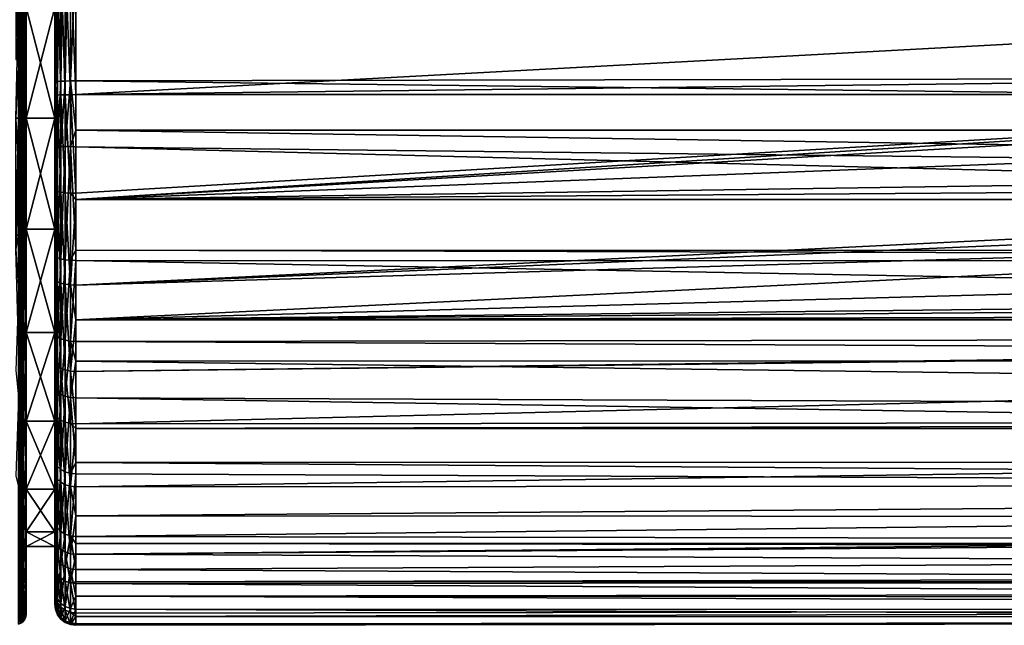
# Model space of a CAD drawing. Extents: x -0.145 to 0.145, y -0.101 to 0.
# Tile 14 of 66: x -0.099 to -0.052, y -0.1 to -0.072. Entities that reach past the tile are written whole.
import ezdxf

# ---------------------------------------------------------------- set-up
doc = ezdxf.new("R2010")
doc.units = 0
doc.layers.add('mesh', color=7, linetype='CONTINUOUS')

msp = doc.modelspace()

# ---------------------------------------------------------------- meshes
at = {"layer": 'mesh'}
mesh = msp.add_polyface(dxfattribs=at)
corners = [(-0.096, -0.045017, 0.018602), (-0.075112, -0.044224, 0.017667), (-0.0724, -0.044164, 0.017575), (-0.075713, -0.04422, 0.017661), (-0.078459, -0.044118, 0.017504), (-0.081191, -0.043897, 0.017134), (-0.087194, -0.043189, 0.015437), (-0.08444, -0.043529, 0.016387), (-0.096, -0.043882, 0.017002), (-0.096, -0.043711, -0.016781), (-0.084981, -0.043462, -0.0162), (-0.096, -0.043459, -0.016201), (-0.084349, -0.04354, -0.016413), (-0.096, -0.044453, -0.017916), (-0.081593, -0.043857, -0.017061), (-0.081264, -0.04389, -0.017121), (-0.078564, -0.044111, -0.017493), (-0.075847, -0.044218, -0.017658), (-0.074998, -0.044224, -0.017667), (-0.013456, -0.080224, -0.023682), (-0.096, -0.080221, -0.023675), (-0.096, -0.084272, -0.022678), (-0.096, -0.085917, -0.021926), (-0.011819, -0.081803, -0.023391), (-0.01679, -0.075259, -0.023988), (-0.096, -0.079922, -0.023749), (-0.096, -0.068677, -0.023571), (-0.017976, -0.0679, -0.023508), (-0.096, -0.062358, -0.022857), (-0.096, -0.075259, -0.023988), (-0.017861, -0.071047, -0.023746), (-0.096, -0.055572, -0.022089), (-0.01647, -0.061643, -0.022884), (-0.096, -0.049475, -0.021101), (-0.01671, -0.062346, -0.02296), (-0.072395, -0.043551, -0.01678), (-0.074998, -0.043615, -0.016899), (-0.07224, -0.044156, -0.017563), (-0.0758, -0.043609, -0.016888), (-0.078362, -0.043509, -0.0167), (-0.0809, -0.043308, -0.01628), (-0.081208, -0.043279, -0.016212), (-0.081278, -0.043272, 0.016196), (-0.080832, -0.043315, 0.016294), (-0.078263, -0.043515, 0.016712), (-0.075673, -0.04361, 0.016891), (-0.075106, -0.043615, 0.016899), (-0.072546, -0.043558, 0.016794), (-0.081668, -0.043849, 0.017046), (-0.096, -0.04463, 0.018222), (-0.096, -0.044162, 0.017572)]
mesh.append_faces([[corners[k] for k in face] for face in [(0, 1, 2, 2), (0, 3, 1, 1), (4, 3, 0, 0), (0, 5, 4, 4), (6, 7, 8, 8), (9, 10, 11, 11), (9, 12, 10, 10), (13, 12, 9, 9), (13, 14, 12, 12), (15, 14, 13, 13), (13, 16, 15, 15), (13, 17, 16, 16), (18, 17, 13, 13), (19, 20, 21, 21), (22, 23, 21, 21), (24, 25, 20, 20), (26, 27, 28, 28), (29, 30, 26, 26), (31, 32, 33, 33), (28, 34, 31, 31), (18, 35, 36, 36), (18, 37, 35, 35), (17, 36, 38, 38), (17, 18, 36, 36), (16, 38, 39, 39), (16, 17, 38, 38), (15, 39, 40, 40), (15, 16, 39, 39), (41, 12, 14, 14), (14, 40, 41, 41), (14, 15, 40, 40), (5, 42, 43, 43), (4, 43, 44, 44), (4, 5, 43, 43), (3, 44, 45, 45), (3, 4, 44, 44), (1, 45, 46, 46), (1, 3, 45, 45), (2, 46, 47, 47), (2, 1, 46, 46), (0, 48, 5, 5), (49, 48, 0, 0), (50, 48, 49, 49), (8, 48, 50, 50), (8, 7, 48, 48), (7, 42, 48, 48), (5, 48, 42, 42)]])
mesh = msp.add_polyface(dxfattribs=at)
corners = [(-0.098349, -0.071132, 0.019575), (-0.097, -0.066244, 0.01755), (-0.097, -0.071132, 0.019575), (-0.098349, -0.066244, 0.01755), (-0.098349, -0.066244, -0.01755), (-0.097, -0.071132, -0.019575), (-0.097, -0.066244, -0.01755), (-0.098349, -0.071132, -0.019575), (-0.097, -0.062111, 0.021931), (-0.097, -0.074662, 0.022958), (-0.096966, -0.075294, -0.023247), (-0.096966, -0.068736, -0.022832), (-0.097, -0.068756, -0.022574), (-0.096866, -0.075282, -0.023488), (-0.096866, -0.068716, -0.023073), (-0.096707, -0.075273, -0.023695), (-0.096707, -0.0687, -0.023279), (-0.0965, -0.075265, -0.023854), (-0.0965, -0.068687, -0.023438), (-0.096259, -0.075261, -0.023954), (-0.096259, -0.068679, -0.023537), (-0.096, -0.075259, -0.023988), (-0.096, -0.068677, -0.023571), (-0.096259, -0.062002, 0.022891), (-0.096, -0.068631, 0.023467), (-0.096259, -0.074613, 0.023922), (-0.0965, -0.074618, 0.023823), (-0.0965, -0.062013, 0.022791), (-0.096707, -0.074626, 0.023664), (-0.096707, -0.062031, 0.022634), (-0.096866, -0.074637, 0.023457), (-0.096866, -0.062055, 0.022428), (-0.096966, -0.074649, 0.023216), (-0.096966, -0.062082, 0.022188), (-0.098349, -0.065829, 0.021002), (-0.098349, -0.070957, 0.022869), (-0.098349, -0.068339, -0.022085), (-0.098349, -0.063462, -0.019636), (-0.098718, -0.063197, -0.020039), (-0.098847, -0.06443, -0.020678), (-0.098718, -0.068174, -0.022538), (-0.098847, -0.070189, 0.023118), (-0.098847, -0.065605, 0.021449), (-0.098718, -0.065613, 0.021433), (-0.098718, -0.070846, 0.023338), (-0.098598, -0.065635, 0.021389), (-0.098598, -0.070857, 0.023289), (-0.098598, -0.073598, -0.023773), (-0.098598, -0.068191, -0.022491), (-0.098718, -0.073592, -0.023822), (-0.098495, -0.073607, -0.023694), (-0.098416, -0.070899, 0.023111), (-0.098366, -0.065771, 0.021118), (-0.098366, -0.070927, 0.022994), (-0.098366, -0.068295, -0.022206), (-0.098366, -0.063391, -0.019744), (-0.098349, -0.073648, -0.023343), (-0.098366, -0.073633, -0.023471), (-0.098495, -0.065671, 0.021318), (-0.098495, -0.070876, 0.023212), (-0.098495, -0.068218, -0.022416), (-0.098416, -0.07362, -0.023591), (-0.098495, -0.063268, -0.019931)]
mesh.append_faces([[corners[k] for k in face] for face in [(0, 1, 2, 2), (3, 1, 0, 0), (4, 5, 6, 6), (7, 5, 4, 4), (8, 2, 1, 1), (9, 2, 8, 8), (10, 11, 12, 12), (13, 14, 11, 11), (15, 16, 14, 14), (17, 18, 16, 16), (19, 20, 18, 18), (21, 22, 20, 20), (23, 24, 25, 25), (26, 23, 25, 25), (27, 23, 26, 26), (28, 27, 26, 26), (29, 27, 28, 28), (30, 29, 28, 28), (31, 29, 30, 30), (32, 31, 30, 30), (33, 31, 32, 32), (8, 33, 9, 9), (0, 34, 3, 3), (0, 35, 34, 34), (4, 36, 7, 7), (4, 37, 36, 36), (38, 39, 40, 40), (41, 42, 43, 43), (44, 45, 46, 46), (43, 45, 44, 44), (40, 47, 48, 48), (49, 47, 40, 40), (47, 50, 48, 48), (51, 52, 53, 53), (53, 34, 35, 35), (52, 34, 53, 53), (54, 36, 55, 55), (54, 56, 36, 36), (57, 56, 54, 54), (46, 58, 59, 59), (45, 58, 46, 46), (48, 50, 60, 60), (59, 58, 51, 51), (50, 61, 60, 60), (58, 52, 51, 51), (60, 54, 62, 62), (60, 57, 54, 54), (61, 57, 60, 60)]])
mesh = msp.add_polyface(dxfattribs=at)
corners = [(-0.098349, -0.071132, 0.019575), (-0.097, -0.071132, 0.019575), (-0.098349, -0.076377, 0.020266), (-0.098349, -0.071132, -0.019575), (-0.097, -0.076377, -0.020266), (-0.097, -0.071132, -0.019575), (-0.098349, -0.076377, -0.020266), (-0.097, -0.076377, 0.020266), (-0.097, -0.074662, 0.022958), (-0.097, -0.077667, 0.022977), (-0.097, -0.068756, -0.022574), (-0.097, -0.075306, -0.022989), (-0.097, -0.081622, -0.019575), (-0.096966, -0.075294, -0.023247), (-0.096866, -0.075282, -0.023488), (-0.096966, -0.068736, -0.022832), (-0.096707, -0.075273, -0.023695), (-0.096866, -0.068716, -0.023073), (-0.0965, -0.075265, -0.023854), (-0.096707, -0.0687, -0.023279), (-0.096259, -0.075261, -0.023954), (-0.0965, -0.068687, -0.023438), (-0.096, -0.075259, -0.023988), (-0.096259, -0.068679, -0.023537), (-0.096, -0.079922, -0.023749), (-0.096259, -0.079917, -0.023715), (-0.0965, -0.079902, -0.023616), (-0.096707, -0.079878, -0.023459), (-0.096866, -0.079848, -0.023254), (-0.096966, -0.079812, -0.023016), (-0.096259, -0.077721, 0.023941), (-0.096, -0.07694, 0.02397), (-0.096, -0.077723, 0.023975), (-0.096259, -0.074613, 0.023922), (-0.096, -0.074612, 0.023956), (-0.096, -0.068631, 0.023467), (-0.0965, -0.077716, 0.023841), (-0.0965, -0.074618, 0.023823), (-0.096707, -0.077707, 0.023683), (-0.096707, -0.074626, 0.023664), (-0.096866, -0.077695, 0.023476), (-0.096866, -0.074637, 0.023457), (-0.096966, -0.077681, 0.023235), (-0.096966, -0.074649, 0.023216), (-0.097, -0.079774, -0.02276), (-0.096966, -0.062082, 0.022188), (-0.098349, -0.070957, 0.022869), (-0.098349, -0.076377, 0.023502), (-0.098349, -0.073648, -0.023343), (-0.098349, -0.068339, -0.022085), (-0.098349, -0.079105, -0.023343), (-0.098366, -0.073633, -0.023471), (-0.098366, -0.076377, 0.023631)]
mesh.append_faces([[corners[k] for k in face] for face in [(0, 1, 2, 2), (3, 4, 5, 5), (6, 4, 3, 3), (2, 1, 7, 7), (8, 7, 1, 1), (8, 9, 7, 7), (4, 10, 5, 5), (4, 11, 10, 10), (12, 11, 4, 4), (13, 10, 11, 11), (14, 15, 13, 13), (16, 17, 14, 14), (18, 19, 16, 16), (20, 21, 18, 18), (22, 23, 20, 20), (24, 22, 20, 20), (25, 20, 18, 18), (26, 18, 16, 16), (27, 16, 14, 14), (28, 14, 13, 13), (29, 13, 11, 11), (30, 31, 32, 32), (33, 31, 30, 30), (33, 34, 31, 31), (33, 35, 34, 34), (26, 25, 18, 18), (36, 33, 30, 30), (37, 33, 36, 36), (27, 26, 16, 16), (38, 37, 36, 36), (39, 37, 38, 38), (28, 27, 14, 14), (40, 39, 38, 38), (41, 39, 40, 40), (29, 28, 13, 13), (42, 41, 40, 40), (43, 41, 42, 42), (44, 29, 11, 11), (9, 43, 42, 42), (8, 43, 9, 9), (8, 45, 43, 43), (2, 46, 0, 0), (2, 47, 46, 46), (3, 48, 6, 6), (3, 49, 48, 48), (48, 50, 6, 6), (51, 50, 48, 48), (52, 46, 47, 47)]])
mesh = msp.add_polyface(dxfattribs=at)
corners = [(-0.096, -0.099961, -0.004033), (0.096, -0.100014, -0.004037), (0.096, -0.09953, -0.006365), (-0.096, -0.092669, 0.017564), (0.096, -0.092625, 0.017518), (0.096, -0.094048, 0.016259), (0.096, -0.0793, -0.023834), (0.016643, -0.075598, -0.024001), (0.096, -0.080215, -0.023642), (0.01679, -0.075259, -0.023988), (0.096, -0.075259, -0.023988), (0.096, -0.085956, -0.022009), (0.096, -0.083258, -0.023006), (0.000523, -0.085878, -0.022053), (0.004792, -0.085224, -0.022319), (0.003846, -0.085502, -0.022212), (0.012699, -0.081046, -0.023554), (0.010039, -0.083061, -0.023064), (0.012991, -0.08073, -0.023603), (0.01346, -0.080224, -0.023681), (0.014558, -0.079041, -0.023864), (-0.096, -0.089606, 0.020039), (0.096, -0.09037, 0.019513), (-0.096, -0.087877, 0.021028), (0.096, -0.087857, 0.020994), (-0.096, -0.086938, 0.021565), (0.096, -0.086655, 0.021702), (-0.096, -0.083111, 0.023049), (0.096, -0.083147, 0.023039), (-0.096, -0.082627, 0.023132), (0.096, -0.082629, 0.023153), (-0.096, -0.077723, 0.023975), (0.096, -0.079925, 0.023748), (-0.096, -0.07694, 0.02397), (0.096, -0.076935, 0.023848), (-0.096, -0.074612, 0.023956), (0.096, -0.074247, 0.023938), (-0.096, -0.068631, 0.023467), (0.096, -0.068625, 0.02353), (0.096, -0.096506, 0.013027), (-0.096, -0.096174, 0.013588), (0.096, -0.096758, 0.012696), (-0.096, -0.096507, 0.013032), (0.096, -0.098765, 0.008682), (-0.096, -0.097732, 0.010981), (-0.096, -0.100375, -0.000866), (0.096, -0.100149, -0.003389), (-0.096, -0.099002, 0.007652), (0.096, -0.099082, 0.007685), (0.096, -0.099669, 0.005838), (0.096, -0.098268, -0.009703), (-0.096, -0.098403, -0.009563), (0.096, -0.097947, -0.010552), (-0.096, -0.098322, -0.009722), (-0.096, -0.088357, -0.02081), (0.096, -0.086109, -0.021952), (-0.096, -0.090847, -0.019163), (0.096, -0.090689, -0.019281), (-0.096, -0.091064, -0.018969), (0.096, -0.091055, -0.018959), (-0.096, -0.093817, -0.016507), (0.096, -0.093678, -0.016653), (-0.096, -0.095189, -0.01469), (0.096, -0.095284, -0.01476), (-0.096, -0.097016, -0.012272), (0.096, -0.095608, -0.014379), (0.096, -0.062346, -0.02296), (0.016741, -0.062346, -0.022962), (0.016854, -0.062577, -0.02299), (0.017698, -0.072087, -0.023814), (0.017795, -0.071074, -0.023743), (0.096, -0.068677, -0.023571), (0.018, -0.068922, -0.023591), (0.017809, -0.06677, -0.023403), (0.017707, -0.065633, -0.023304), (0.015854, -0.077137, -0.024001), (-0.096, -0.100302, 0.001912), (0.096, -0.100314, 0.001912), (-0.096, -0.099619, 0.006031)]
mesh.append_faces([[corners[k] for k in face] for face in [(0, 1, 2, 2), (3, 4, 5, 5), (6, 7, 8, 8), (6, 9, 7, 7), (10, 9, 6, 6), (11, 12, 13, 13), (8, 13, 12, 12), (14, 15, 8, 8), (16, 17, 8, 8), (8, 18, 16, 16), (8, 19, 18, 18), (20, 19, 8, 8), (21, 22, 4, 4), (23, 24, 22, 22), (25, 26, 24, 24), (27, 28, 26, 26), (29, 30, 28, 28), (31, 32, 30, 30), (33, 34, 32, 32), (35, 36, 34, 34), (37, 38, 36, 36), (39, 40, 5, 5), (41, 42, 39, 39), (43, 44, 41, 41), (45, 46, 1, 1), (47, 48, 49, 49), (50, 51, 2, 2), (52, 53, 50, 50), (54, 55, 11, 11), (56, 57, 55, 55), (58, 59, 57, 57), (60, 61, 59, 59), (62, 63, 61, 61), (64, 65, 63, 63), (66, 67, 68, 68), (10, 69, 9, 9), (10, 70, 69, 69), (71, 70, 10, 10), (71, 72, 70, 70), (71, 73, 72, 72), (66, 73, 71, 71), (66, 74, 73, 73), (68, 74, 66, 66), (8, 75, 20, 20), (8, 7, 75, 75), (76, 77, 46, 46), (78, 49, 77, 77)]])
mesh = msp.add_polyface(dxfattribs=at)
corners = [(-0.096, -0.084272, -0.022678), (-0.012954, -0.080708, -0.023593), (-0.013456, -0.080224, -0.023682), (-0.011819, -0.081803, -0.023391), (-0.096, -0.085917, -0.021926), (-0.009237, -0.08353, -0.022922), (-0.006133, -0.084891, -0.022453), (-0.004796, -0.085209, -0.022325), (-0.002809, -0.085682, -0.022137), (-0.000006, -0.085847, -0.022066), (-0.01679, -0.075259, -0.023988), (-0.096, -0.080221, -0.023675), (-0.016643, -0.075597, -0.024001), (-0.096, -0.075259, -0.023988), (-0.096, -0.079922, -0.023749), (-0.014074, -0.079628, -0.023791), (-0.014521, -0.079003, -0.023844), (-0.096, -0.089606, 0.020039), (0.096, -0.092625, 0.017518), (-0.096, -0.092669, 0.017564), (-0.096, -0.087877, 0.021028), (0.096, -0.09037, 0.019513), (-0.096, -0.086938, 0.021565), (0.096, -0.087857, 0.020994), (-0.096, -0.083111, 0.023049), (0.096, -0.086655, 0.021702), (-0.096, -0.082627, 0.023132), (0.096, -0.083147, 0.023039), (-0.096, -0.077723, 0.023975), (0.096, -0.082629, 0.023153), (-0.096, -0.07694, 0.02397), (0.096, -0.079925, 0.023748), (-0.096, -0.074612, 0.023956), (0.096, -0.076935, 0.023848), (-0.096, -0.068631, 0.023467), (0.096, -0.074247, 0.023938), (0.096, -0.094048, 0.016259), (-0.096, -0.093208, 0.017128), (-0.096, -0.096174, 0.013588), (0.096, -0.096506, 0.013027), (-0.096, -0.096507, 0.013032), (0.096, -0.096758, 0.012696), (-0.096, -0.097732, 0.010981), (0.096, -0.098765, 0.008682), (-0.096, -0.099002, 0.007652), (-0.096, -0.100375, -0.000866), (0.096, -0.100014, -0.004037), (-0.096, -0.099961, -0.004033), (-0.096, -0.100302, 0.001912), (0.096, -0.100149, -0.003389), (0.096, -0.099669, 0.005838), (-0.096, -0.099619, 0.006031), (0.096, -0.09953, -0.006365), (-0.096, -0.099794, -0.005311), (-0.096, -0.098403, -0.009563), (0.096, -0.098268, -0.009703), (-0.096, -0.098322, -0.009722), (0.096, -0.097947, -0.010552), (-0.096, -0.097016, -0.012272), (0.000523, -0.085878, -0.022053), (-0.096, -0.088357, -0.02081), (0.096, -0.085956, -0.022009), (-0.096, -0.090847, -0.019163), (0.096, -0.086109, -0.021952), (-0.096, -0.091064, -0.018969), (0.096, -0.090689, -0.019281), (-0.096, -0.093817, -0.016507), (0.096, -0.091055, -0.018959), (-0.096, -0.095189, -0.01469), (0.096, -0.093678, -0.016653), (0.096, -0.095284, -0.01476), (-0.096, -0.062358, -0.022857), (-0.017976, -0.0679, -0.023508), (-0.017807, -0.066758, -0.023402), (-0.096, -0.068677, -0.023571), (-0.017861, -0.071047, -0.023746), (-0.017133, -0.074299, -0.023941), (-0.015853, -0.077138, -0.024001), (-0.096, -0.100297, 0.002115), (0.096, -0.100314, 0.001912)]
mesh.append_faces([[corners[k] for k in face] for face in [(0, 1, 2, 2), (0, 3, 1, 1), (4, 5, 3, 3), (6, 5, 4, 4), (4, 7, 6, 6), (4, 8, 7, 7), (9, 8, 4, 4), (10, 11, 12, 12), (13, 14, 10, 10), (11, 15, 16, 16), (2, 15, 11, 11), (17, 18, 19, 19), (20, 21, 17, 17), (22, 23, 20, 20), (24, 25, 22, 22), (26, 27, 24, 24), (28, 29, 26, 26), (30, 31, 28, 28), (32, 33, 30, 30), (34, 35, 32, 32), (36, 37, 19, 19), (36, 38, 37, 37), (39, 40, 38, 38), (41, 42, 40, 40), (43, 44, 42, 42), (45, 46, 47, 47), (48, 49, 45, 45), (44, 50, 51, 51), (52, 53, 47, 47), (52, 54, 53, 53), (55, 56, 54, 54), (57, 58, 56, 56), (4, 59, 9, 9), (60, 61, 4, 4), (62, 63, 60, 60), (64, 65, 62, 62), (66, 67, 64, 64), (68, 69, 66, 66), (58, 70, 68, 68), (71, 72, 73, 73), (74, 75, 72, 72), (13, 76, 75, 75), (10, 76, 13, 13), (11, 77, 12, 12), (11, 16, 77, 77), (78, 79, 48, 48), (51, 79, 78, 78)]])
mesh = msp.add_polyface(dxfattribs=at)
corners = [(-0.098718, -0.079161, -0.023822), (-0.098847, -0.082554, -0.023036), (-0.098718, -0.08458, -0.022538), (-0.098718, -0.073592, -0.023822), (-0.098847, -0.076377, -0.024002), (-0.098847, -0.0702, -0.023036), (-0.098847, -0.07359, -0.02384), (-0.098718, -0.076377, 0.023985), (-0.098847, -0.076377, 0.024002), (-0.098718, -0.070846, 0.023338), (-0.098847, -0.081912, 0.023355), (-0.098718, -0.081908, 0.023338), (-0.098847, -0.082565, 0.023118), (-0.098718, -0.087141, 0.021433), (-0.098598, -0.070857, 0.023289), (-0.098598, -0.079156, -0.023773), (-0.098598, -0.073598, -0.023773), (-0.098598, -0.084563, -0.022491), (-0.098598, -0.081897, 0.023289), (-0.098598, -0.076377, 0.023934), (-0.098495, -0.070876, 0.023212), (-0.098495, -0.079146, -0.023694), (-0.098495, -0.073607, -0.023694), (-0.098495, -0.081878, 0.023212), (-0.098598, -0.087119, 0.021389), (-0.098495, -0.076377, 0.023855), (-0.098416, -0.070899, 0.023111), (-0.098416, -0.079134, -0.023591), (-0.098416, -0.07362, -0.023591), (-0.098416, -0.076377, 0.023752), (-0.098416, -0.081854, 0.023111), (-0.098366, -0.070927, 0.022994), (-0.098366, -0.07912, -0.023471), (-0.098366, -0.073633, -0.023471), (-0.098366, -0.084459, -0.022206), (-0.098366, -0.076377, 0.023631), (-0.098366, -0.081827, 0.022994), (-0.098349, -0.070957, 0.022869), (-0.098349, -0.079105, -0.023343), (-0.098349, -0.084415, -0.022085), (-0.098349, -0.081797, 0.022869), (-0.098366, -0.086983, 0.021118), (-0.098349, -0.076377, 0.023502), (-0.098495, -0.084536, -0.022416), (-0.098495, -0.087083, 0.021318)]
mesh.append_faces([[corners[k] for k in face] for face in [(0, 1, 2, 2), (3, 4, 0, 0), (5, 6, 3, 3), (7, 8, 9, 9), (7, 10, 8, 8), (11, 10, 7, 7), (11, 12, 10, 10), (13, 12, 11, 11), (9, 14, 7, 7), (3, 15, 16, 16), (0, 15, 3, 3), (0, 17, 15, 15), (2, 17, 0, 0), (11, 18, 13, 13), (11, 19, 18, 18), (7, 19, 11, 11), (7, 14, 19, 19), (14, 20, 19, 19), (16, 21, 22, 22), (15, 21, 16, 16), (18, 23, 24, 24), (18, 25, 23, 23), (19, 25, 18, 18), (19, 20, 25, 25), (20, 26, 25, 25), (22, 27, 28, 28), (21, 27, 22, 22), (23, 29, 30, 30), (25, 29, 23, 23), (25, 26, 29, 29), (26, 31, 29, 29), (28, 32, 33, 33), (27, 32, 28, 28), (27, 34, 32, 32), (30, 35, 36, 36), (29, 35, 30, 30), (29, 31, 35, 35), (31, 37, 35, 35), (32, 38, 33, 33), (34, 39, 32, 32), (36, 40, 41, 41), (35, 42, 36, 36), (15, 43, 21, 21), (17, 43, 15, 15), (21, 43, 27, 27), (23, 30, 44, 44), (43, 34, 27, 27), (30, 36, 44, 44)]])
mesh = msp.add_polyface(dxfattribs=at)
corners = [(-0.098349, -0.076377, -0.020266), (-0.097, -0.081622, -0.019575), (-0.097, -0.076377, -0.020266), (-0.098349, -0.081622, -0.019575), (-0.097, -0.08651, -0.01755), (-0.098349, -0.08651, -0.01755), (-0.098349, -0.081622, 0.019575), (-0.097, -0.081622, 0.019575), (-0.098349, -0.08651, 0.01755), (-0.097, -0.076377, 0.020266), (-0.098349, -0.076377, 0.020266), (-0.097, -0.083944, -0.021733), (-0.097, -0.082831, 0.022089), (-0.097, -0.086498, 0.020667), (-0.097, -0.077667, 0.022977), (-0.097, -0.079774, -0.02276), (-0.097, -0.075306, -0.022989), (-0.096259, -0.079917, -0.023715), (-0.096, -0.079922, -0.023749), (-0.096259, -0.075261, -0.023954), (-0.096, -0.080221, -0.023675), (-0.096259, -0.084261, -0.022645), (-0.096, -0.084272, -0.022678), (-0.096259, -0.083101, 0.023016), (-0.096, -0.082627, 0.023132), (-0.096, -0.083111, 0.023049), (-0.096259, -0.077721, 0.023941), (-0.096, -0.077723, 0.023975), (-0.0965, -0.079902, -0.023616), (-0.0965, -0.084228, -0.022551), (-0.0965, -0.083073, 0.022921), (-0.0965, -0.077716, 0.023841), (-0.096707, -0.079878, -0.023459), (-0.096707, -0.084176, -0.022401), (-0.096707, -0.083029, 0.022768), (-0.096707, -0.077707, 0.023683), (-0.096866, -0.079848, -0.023254), (-0.096866, -0.084108, -0.022205), (-0.096866, -0.082971, 0.022569), (-0.096866, -0.077695, 0.023476), (-0.096966, -0.079812, -0.023016), (-0.096966, -0.084029, -0.021978), (-0.096966, -0.082903, 0.022338), (-0.096966, -0.077681, 0.023235), (-0.098349, -0.076377, 0.023502), (-0.098349, -0.081797, 0.022869), (-0.098349, -0.086925, 0.021002), (-0.098349, -0.084415, -0.022085), (-0.098349, -0.079105, -0.023343), (-0.098366, -0.07912, -0.023471), (-0.098366, -0.081827, 0.022994)]
mesh.append_faces([[corners[k] for k in face] for face in [(0, 1, 2, 2), (3, 1, 0, 0), (3, 4, 1, 1), (5, 4, 3, 3), (6, 7, 8, 8), (6, 9, 7, 7), (10, 9, 6, 6), (11, 1, 4, 4), (7, 12, 13, 13), (9, 12, 7, 7), (9, 14, 12, 12), (1, 15, 16, 16), (11, 15, 1, 1), (17, 18, 19, 19), (17, 20, 18, 18), (21, 20, 17, 17), (21, 22, 20, 20), (23, 24, 25, 25), (26, 24, 23, 23), (26, 27, 24, 24), (28, 21, 17, 17), (29, 21, 28, 28), (30, 26, 23, 23), (31, 26, 30, 30), (32, 29, 28, 28), (33, 29, 32, 32), (34, 31, 30, 30), (35, 31, 34, 34), (36, 33, 32, 32), (37, 33, 36, 36), (38, 35, 34, 34), (39, 35, 38, 38), (40, 37, 36, 36), (41, 37, 40, 40), (42, 39, 38, 38), (43, 39, 42, 42), (15, 41, 40, 40), (11, 41, 15, 15), (12, 43, 42, 42), (14, 43, 12, 12), (6, 44, 10, 10), (6, 45, 44, 44), (8, 45, 6, 6), (8, 46, 45, 45), (0, 47, 3, 3), (0, 48, 47, 47), (49, 47, 48, 48), (50, 44, 45, 45)]])
mesh = msp.add_polyface(dxfattribs=at)
corners = [(-0.098718, -0.089557, -0.020039), (-0.098847, -0.093303, -0.016918), (-0.098718, -0.093823, -0.016459), (-0.098718, -0.08458, -0.022538), (-0.098847, -0.088323, -0.020678), (-0.098598, -0.089529, -0.019997), (-0.098598, -0.084563, -0.022491), (-0.098598, -0.093786, -0.016425), (-0.098598, -0.097105, -0.011967), (-0.098718, -0.097148, -0.011992), (-0.098598, -0.099306, -0.006864), (-0.098718, -0.099354, -0.006879), (-0.098598, -0.100271, -0.001392), (-0.098718, -0.100321, -0.001395), (-0.098598, -0.099948, 0.004156), (-0.098718, -0.099997, 0.004165), (-0.098598, -0.098354, 0.00948), (-0.098718, -0.0984, 0.0095), (-0.098598, -0.095575, 0.014293), (-0.098718, -0.095616, 0.014323), (-0.098598, -0.091762, 0.018335), (-0.098718, -0.091794, 0.018373), (-0.098598, -0.087119, 0.021389), (-0.098718, -0.087141, 0.021433), (-0.098598, -0.081897, 0.023289), (-0.098495, -0.100191, -0.001387), (-0.098495, -0.099869, 0.004142), (-0.098416, -0.099768, 0.004124), (-0.098495, -0.089485, -0.019931), (-0.098495, -0.084536, -0.022416), (-0.098495, -0.093728, -0.01637), (-0.098495, -0.097036, -0.011927), (-0.098495, -0.09923, -0.006842), (-0.098495, -0.098281, 0.009448), (-0.098495, -0.095512, 0.014245), (-0.098495, -0.091711, 0.018274), (-0.098495, -0.087083, 0.021318), (-0.098495, -0.081878, 0.023212), (-0.098416, -0.100088, -0.001381), (-0.098366, -0.089362, -0.019744), (-0.098366, -0.096842, -0.011816)]
mesh.append_faces([[corners[k] for k in face] for face in [(0, 1, 2, 2), (3, 4, 0, 0), (3, 5, 6, 6), (0, 5, 3, 3), (0, 7, 5, 5), (2, 7, 0, 0), (2, 8, 7, 7), (9, 8, 2, 2), (9, 10, 8, 8), (11, 10, 9, 9), (11, 12, 10, 10), (13, 12, 11, 11), (13, 14, 12, 12), (15, 14, 13, 13), (15, 16, 14, 14), (17, 16, 15, 15), (17, 18, 16, 16), (19, 18, 17, 17), (19, 20, 18, 18), (21, 20, 19, 19), (21, 22, 20, 20), (23, 22, 21, 21), (23, 24, 22, 22), (12, 25, 10, 10), (12, 26, 25, 25), (14, 26, 12, 12), (26, 27, 25, 25), (6, 28, 29, 29), (5, 28, 6, 6), (5, 30, 28, 28), (7, 30, 5, 5), (7, 31, 30, 30), (8, 31, 7, 7), (8, 32, 31, 31), (10, 32, 8, 8), (10, 25, 32, 32), (14, 33, 26, 26), (16, 33, 14, 14), (16, 34, 33, 33), (18, 34, 16, 16), (18, 35, 34, 34), (20, 35, 18, 18), (20, 36, 35, 35), (22, 36, 20, 20), (22, 37, 36, 36), (25, 38, 32, 32), (28, 39, 29, 29), (31, 40, 30, 30)]])
mesh = msp.add_polyface(dxfattribs=at)
corners = [(-0.098349, -0.08651, -0.01755), (-0.097, -0.090707, -0.01433), (-0.097, -0.08651, -0.01755), (-0.098349, -0.090707, -0.01433), (-0.097, -0.093927, -0.010133), (-0.098349, -0.093927, -0.010133), (-0.097, -0.095952, -0.005245), (-0.098349, -0.093927, 0.010133), (-0.097, -0.093927, 0.010133), (-0.098349, -0.095952, 0.005245), (-0.097, -0.090707, 0.01433), (-0.098349, -0.090707, 0.01433), (-0.097, -0.08651, 0.01755), (-0.098349, -0.08651, 0.01755), (-0.097, -0.081622, 0.019575), (-0.097, -0.086498, 0.020667), (-0.097, -0.09535, 0.013022), (-0.097, -0.092507, 0.016415), (-0.097, -0.089055, 0.019205), (-0.097, -0.087858, -0.019944), (-0.097, -0.083944, -0.021733), (-0.097, -0.090245, -0.018365), (-0.097, -0.09309, -0.01582), (-0.097, -0.096157, -0.011761), (-0.098349, -0.086925, 0.021002), (-0.098349, -0.09673, -0.011751), (-0.098349, -0.081622, -0.019575), (-0.098349, -0.089292, -0.019636), (-0.098349, -0.084415, -0.022085), (-0.098366, -0.084459, -0.022206), (-0.098366, -0.089362, -0.019744), (-0.098366, -0.086983, 0.021118), (-0.098349, -0.081797, 0.022869), (-0.098349, -0.091484, 0.018004), (-0.098349, -0.095229, 0.014035), (-0.098349, -0.093472, -0.016128), (-0.098495, -0.084536, -0.022416), (-0.098495, -0.089485, -0.019931), (-0.098495, -0.093728, -0.01637), (-0.098366, -0.096842, -0.011816), (-0.098495, -0.095512, 0.014245), (-0.098366, -0.095332, 0.014112), (-0.098495, -0.091711, 0.018274), (-0.098495, -0.087083, 0.021318), (-0.098366, -0.081827, 0.022994)]
mesh.append_faces([[corners[k] for k in face] for face in [(0, 1, 2, 2), (3, 1, 0, 0), (3, 4, 1, 1), (5, 4, 3, 3), (5, 6, 4, 4), (7, 8, 9, 9), (7, 10, 8, 8), (11, 10, 7, 7), (11, 12, 10, 10), (13, 12, 11, 11), (13, 14, 12, 12), (14, 15, 12, 12), (10, 16, 8, 8), (10, 17, 16, 16), (12, 17, 10, 10), (12, 18, 17, 17), (15, 18, 12, 12), (2, 19, 20, 20), (2, 21, 19, 19), (1, 21, 2, 2), (1, 22, 21, 21), (4, 22, 1, 1), (4, 23, 22, 22), (11, 24, 13, 13), (3, 25, 5, 5), (26, 27, 0, 0), (26, 28, 27, 27), (29, 27, 28, 28), (30, 27, 29, 29), (31, 32, 24, 24), (11, 33, 24, 24), (7, 33, 11, 11), (7, 34, 33, 33), (3, 35, 25, 25), (0, 35, 3, 3), (0, 27, 35, 35), (36, 30, 29, 29), (37, 35, 30, 30), (38, 35, 37, 37), (38, 39, 35, 35), (40, 33, 41, 41), (42, 33, 40, 40), (42, 31, 33, 33), (43, 31, 42, 42), (43, 44, 31, 31), (30, 35, 27, 27), (41, 33, 34, 34), (31, 24, 33, 33)]])
mesh = msp.add_polyface(dxfattribs=at)
corners = [(-0.096259, -0.084261, -0.022645), (-0.096, -0.085917, -0.021926), (-0.096, -0.084272, -0.022678), (-0.096259, -0.08834, -0.020781), (-0.096, -0.088357, -0.02081), (-0.096, -0.090847, -0.019163), (-0.096259, -0.089587, 0.020011), (-0.096259, -0.086923, 0.021535), (-0.096, -0.087877, 0.021028), (-0.096, -0.089606, 0.020039), (-0.096, -0.086938, 0.021565), (-0.096, -0.083111, 0.023049), (-0.096259, -0.083101, 0.023016), (-0.0965, -0.084228, -0.022551), (-0.0965, -0.08829, -0.020694), (-0.096259, -0.090826, -0.019136), (-0.0965, -0.089532, 0.019928), (-0.0965, -0.086879, 0.021445), (-0.0965, -0.083073, 0.022921), (-0.096707, -0.084176, -0.022401), (-0.096707, -0.088211, -0.020556), (-0.0965, -0.090766, -0.019056), (-0.096707, -0.09067, -0.018929), (-0.096707, -0.089445, 0.019795), (-0.096707, -0.086809, 0.021302), (-0.096707, -0.083029, 0.022768), (-0.096866, -0.084108, -0.022205), (-0.096866, -0.088107, -0.020377), (-0.096866, -0.090546, -0.018764), (-0.096866, -0.08933, 0.019622), (-0.096866, -0.086718, 0.021116), (-0.096866, -0.082971, 0.022569), (-0.096966, -0.084029, -0.021978), (-0.096966, -0.087987, -0.020168), (-0.096966, -0.0904, -0.018571), (-0.096966, -0.089198, 0.019421), (-0.096966, -0.086612, 0.0209), (-0.096966, -0.082903, 0.022338), (-0.097, -0.083944, -0.021733), (-0.097, -0.087858, -0.019944), (-0.097, -0.090245, -0.018365), (-0.097, -0.089055, 0.019205), (-0.097, -0.086498, 0.020667), (-0.097, -0.082831, 0.022089)]
mesh.append_faces([[corners[k] for k in face] for face in [(0, 1, 2, 2), (3, 1, 0, 0), (3, 4, 1, 1), (3, 5, 4, 4), (6, 7, 8, 8), (8, 9, 6, 6), (7, 10, 8, 8), (7, 11, 10, 10), (12, 11, 7, 7), (13, 3, 0, 0), (14, 3, 13, 13), (14, 15, 3, 3), (16, 7, 6, 6), (17, 7, 16, 16), (17, 12, 7, 7), (18, 12, 17, 17), (19, 14, 13, 13), (20, 14, 19, 19), (20, 21, 14, 14), (22, 21, 20, 20), (23, 17, 16, 16), (24, 17, 23, 23), (24, 18, 17, 17), (25, 18, 24, 24), (26, 20, 19, 19), (27, 20, 26, 26), (27, 22, 20, 20), (28, 22, 27, 27), (29, 24, 23, 23), (30, 24, 29, 29), (30, 25, 24, 24), (31, 25, 30, 30), (32, 27, 26, 26), (33, 27, 32, 32), (33, 28, 27, 27), (34, 28, 33, 33), (35, 30, 29, 29), (36, 30, 35, 35), (36, 31, 30, 30), (37, 31, 36, 36), (38, 33, 32, 32), (39, 33, 38, 38), (39, 34, 33, 33), (40, 34, 39, 39), (41, 36, 35, 35), (42, 36, 41, 41), (42, 37, 36, 36), (43, 37, 42, 42)]])
mesh = msp.add_polyface(dxfattribs=at)
corners = [(0.096, -0.098765, 0.008682), (0.096, -0.099082, 0.007685), (-0.096, -0.099002, 0.007652), (-0.096, -0.085917, -0.021926), (0.096, -0.085956, -0.022009), (0.000523, -0.085878, -0.022053), (0.096, -0.097947, -0.010552), (0.096, -0.095608, -0.014379), (-0.096, -0.097016, -0.012272), (-0.000008, -0.085602, -0.022193), (0.003846, -0.085502, -0.022212), (0.007028, -0.084566, -0.022573), (0.004716, -0.084994, -0.022437), (0.004792, -0.085224, -0.022319), (0.004551, -0.08454, -0.022791), (-0.000008, -0.085149, -0.022553), (0.004629, -0.084747, -0.0226), (0.004514, -0.084451, -0.022897), (0.002235, -0.084694, -0.023075), (0.004417, -0.084243, -0.023256), (0.002207, -0.084601, -0.023344), (-0.000008, -0.084979, -0.02277), (0.00448, -0.084372, -0.02301), (-0.000008, -0.084847, -0.023012), (-0.000008, -0.084795, -0.023142), (-0.000008, -0.084752, -0.023279), (-0.000008, -0.084719, -0.023421), (-0.004366, -0.084153, -0.02353), (-0.004392, -0.084193, -0.023389), (-0.004421, -0.084242, -0.023256), (-0.004451, -0.084302, -0.02313), (-0.000006, -0.085847, -0.022066), (-0.002809, -0.085682, -0.022137), (-0.00472, -0.084993, -0.022437), (-0.000008, -0.085356, -0.02236), (-0.004633, -0.084746, -0.022601), (-0.000008, -0.084696, -0.02357), (-0.000005, -0.084642, -0.023903), (-0.001971, -0.08454, -0.023952), (0.000507, -0.084669, -0.023891), (0.002183, -0.084547, -0.023638), (0.001962, -0.084482, -0.023979), (-0.004555, -0.084539, -0.022792), (-0.001971, -0.084552, -0.0255), (0.001948, -0.084558, -0.0255), (-0.002157, -0.084531, -0.023957), (0.001943, -0.084516, -0.025702), (-0.001943, -0.084516, -0.025702)]
mesh.append_faces([[corners[k] for k in face] for face in [(0, 1, 2, 2), (3, 4, 5, 5), (6, 7, 8, 8), (9, 5, 10, 10), (11, 12, 13, 13), (14, 15, 16, 16), (14, 17, 15, 15), (18, 19, 20, 20), (21, 22, 18, 18), (18, 23, 21, 21), (18, 24, 23, 23), (20, 24, 18, 18), (20, 25, 24, 24), (26, 25, 20, 20), (27, 25, 26, 26), (28, 24, 25, 25), (29, 23, 24, 24), (30, 21, 23, 23), (9, 31, 5, 5), (9, 32, 31, 31), (33, 32, 9, 9), (34, 15, 35, 35), (34, 16, 15, 15), (12, 16, 34, 34), (12, 10, 13, 13), (12, 9, 10, 10), (34, 9, 12, 12), (34, 33, 9, 9), (35, 33, 34, 34), (36, 37, 38, 38), (36, 39, 37, 37), (40, 39, 36, 36), (40, 41, 39, 39), (40, 26, 20, 20), (36, 26, 40, 40), (15, 21, 42, 42), (15, 22, 21, 21), (17, 22, 15, 15), (43, 37, 44, 44), (43, 38, 37, 37), (43, 45, 38, 38), (44, 39, 41, 41), (37, 39, 44, 44), (36, 45, 26, 26), (38, 45, 36, 36), (46, 43, 44, 44), (46, 47, 43, 43)]])
mesh = msp.add_polyface(dxfattribs=at)
corners = [(-0.096259, -0.090826, -0.019136), (-0.096, -0.090847, -0.019163), (-0.096259, -0.08834, -0.020781), (-0.096, -0.091064, -0.018969), (-0.096259, -0.093792, -0.016484), (-0.096, -0.093817, -0.016507), (-0.096, -0.095189, -0.01469), (-0.096259, -0.096987, -0.012255), (-0.096259, -0.093184, 0.017104), (-0.096, -0.093208, 0.017128), (-0.096259, -0.096146, 0.013569), (-0.096, -0.092669, 0.017564), (-0.096259, -0.089587, 0.020011), (-0.096, -0.089606, 0.020039), (-0.0965, -0.090766, -0.019056), (-0.0965, -0.08829, -0.020694), (-0.0965, -0.093719, -0.016415), (-0.0965, -0.093114, 0.017033), (-0.0965, -0.096064, 0.013512), (-0.0965, -0.089532, 0.019928), (-0.096707, -0.09067, -0.018929), (-0.096707, -0.093604, -0.016306), (-0.0965, -0.096901, -0.012204), (-0.096707, -0.096765, -0.012122), (-0.096707, -0.093002, 0.016919), (-0.096707, -0.095933, 0.013422), (-0.096707, -0.089445, 0.019795), (-0.096866, -0.090546, -0.018764), (-0.096866, -0.093453, -0.016164), (-0.096866, -0.096587, -0.012016), (-0.096866, -0.095762, 0.013305), (-0.096866, -0.092857, 0.016772), (-0.096866, -0.08933, 0.019622), (-0.096966, -0.0904, -0.018571), (-0.096966, -0.093278, -0.015998), (-0.096966, -0.09638, -0.011893), (-0.096966, -0.095563, 0.013169), (-0.096966, -0.092688, 0.0166), (-0.096966, -0.089198, 0.019421), (-0.097, -0.090245, -0.018365), (-0.097, -0.09309, -0.01582), (-0.097, -0.096157, -0.011761), (-0.097, -0.09535, 0.013022), (-0.097, -0.092507, 0.016415), (-0.097, -0.089055, 0.019205)]
mesh.append_faces([[corners[k] for k in face] for face in [(0, 1, 2, 2), (0, 3, 1, 1), (4, 3, 0, 0), (4, 5, 3, 3), (4, 6, 5, 5), (7, 6, 4, 4), (8, 9, 10, 10), (8, 11, 9, 9), (12, 11, 8, 8), (12, 13, 11, 11), (14, 0, 15, 15), (14, 4, 0, 0), (16, 4, 14, 14), (16, 7, 4, 4), (17, 8, 18, 18), (17, 12, 8, 8), (19, 12, 17, 17), (20, 16, 14, 14), (21, 16, 20, 20), (21, 22, 16, 16), (23, 22, 21, 21), (24, 17, 25, 25), (24, 19, 17, 17), (26, 19, 24, 24), (27, 21, 20, 20), (28, 21, 27, 27), (28, 23, 21, 21), (29, 23, 28, 28), (30, 24, 25, 25), (31, 24, 30, 30), (31, 26, 24, 24), (32, 26, 31, 31), (33, 28, 27, 27), (34, 28, 33, 33), (34, 29, 28, 28), (35, 29, 34, 34), (36, 31, 30, 30), (37, 31, 36, 36), (37, 32, 31, 31), (38, 32, 37, 37), (39, 34, 33, 33), (40, 34, 39, 39), (40, 35, 34, 34), (41, 35, 40, 40), (42, 37, 36, 36), (43, 37, 42, 42), (43, 38, 37, 37), (44, 38, 43, 43)]])
mesh = msp.add_polyface(dxfattribs=at)
corners = [(-0.097, -0.099301, 0.002026), (-0.097, -0.099375, -0.00083), (-0.097, -0.096642), (-0.096259, -0.096987, -0.012255), (-0.096, -0.097016, -0.012272), (-0.096, -0.095189, -0.01469), (-0.096259, -0.098372, -0.009549), (-0.096, -0.098322, -0.009722), (-0.096, -0.098403, -0.009563), (-0.096259, -0.097701, 0.010965), (-0.096, -0.097732, 0.010981), (-0.096, -0.099002, 0.007652), (-0.096259, -0.096146, 0.013569), (-0.096, -0.096507, 0.013032), (-0.096, -0.096174, 0.013588), (-0.096, -0.093208, 0.017128), (-0.0965, -0.096901, -0.012204), (-0.0965, -0.093719, -0.016415), (-0.0965, -0.098281, -0.009509), (-0.096259, -0.099761, -0.005303), (-0.0965, -0.097613, 0.01092), (-0.0965, -0.09949, 0.005998), (-0.0965, -0.096064, 0.013512), (-0.096259, -0.093184, 0.017104), (-0.096707, -0.096765, -0.012122), (-0.096707, -0.098135, -0.009446), (-0.0965, -0.099664, -0.005281), (-0.096707, -0.097471, 0.010847), (-0.096707, -0.099336, 0.005958), (-0.096707, -0.095933, 0.013422), (-0.0965, -0.093114, 0.017033), (-0.096866, -0.096587, -0.012016), (-0.096866, -0.097945, -0.009363), (-0.096707, -0.099509, -0.005246), (-0.096866, -0.099307, -0.0052), (-0.096866, -0.097287, 0.010752), (-0.096866, -0.099135, 0.005906), (-0.096866, -0.095762, 0.013305), (-0.096966, -0.09638, -0.011893), (-0.096966, -0.097724, -0.009267), (-0.096966, -0.099072, -0.005147), (-0.096966, -0.098902, 0.005845), (-0.096966, -0.097073, 0.010642), (-0.096966, -0.095563, 0.013169), (-0.097, -0.096157, -0.011761), (-0.097, -0.097486, -0.009164), (-0.097, -0.098819, -0.00509), (-0.097, -0.098651, 0.00578), (-0.097, -0.096842, 0.010524), (-0.097, -0.09535, 0.013022)]
mesh.append_faces([[corners[k] for k in face] for face in [(0, 1, 2, 2), (3, 4, 5, 5), (6, 4, 3, 3), (6, 7, 4, 4), (6, 8, 7, 7), (9, 10, 11, 11), (12, 10, 9, 9), (12, 13, 10, 10), (12, 14, 13, 13), (12, 15, 14, 14), (16, 3, 17, 17), (16, 6, 3, 3), (18, 6, 16, 16), (18, 19, 6, 6), (20, 9, 21, 21), (20, 12, 9, 9), (22, 12, 20, 20), (22, 23, 12, 12), (24, 18, 16, 16), (25, 18, 24, 24), (25, 26, 18, 18), (27, 20, 28, 28), (27, 22, 20, 20), (29, 22, 27, 27), (29, 30, 22, 22), (31, 25, 24, 24), (32, 25, 31, 31), (32, 33, 25, 25), (34, 33, 32, 32), (35, 27, 36, 36), (35, 29, 27, 27), (37, 29, 35, 35), (38, 32, 31, 31), (39, 32, 38, 38), (39, 34, 32, 32), (40, 34, 39, 39), (41, 35, 36, 36), (42, 35, 41, 41), (42, 37, 35, 35), (43, 37, 42, 42), (44, 39, 38, 38), (45, 39, 44, 44), (45, 40, 39, 39), (46, 40, 45, 45), (47, 42, 41, 41), (48, 42, 47, 47), (48, 43, 42, 42), (49, 43, 48, 48)]])
mesh = msp.add_polyface(dxfattribs=at)
corners = [(-0.098349, -0.095952, -0.005245), (-0.097, -0.095952, -0.005245), (-0.098349, -0.093927, -0.010133), (-0.097, -0.096642), (-0.098349, -0.096642), (-0.097, -0.095952, 0.005245), (-0.098349, -0.095952, 0.005245), (-0.097, -0.093927, 0.010133), (-0.097, -0.099301, 0.002026), (-0.097, -0.098651, 0.00578), (-0.097, -0.096842, 0.010524), (-0.097, -0.09535, 0.013022), (-0.097, -0.093927, -0.010133), (-0.097, -0.097486, -0.009164), (-0.097, -0.096157, -0.011761), (-0.097, -0.098819, -0.00509), (-0.097, -0.099375, -0.00083), (-0.098349, -0.093927, 0.010133), (-0.098349, -0.097957, 0.009309), (-0.098349, -0.095229, 0.014035), (-0.098349, -0.099522, 0.004081), (-0.098349, -0.099839, -0.001367), (-0.098349, -0.098892, -0.006741), (-0.098349, -0.09673, -0.011751), (-0.098495, -0.100191, -0.001387), (-0.098416, -0.099768, 0.004124), (-0.098416, -0.100088, -0.001381), (-0.098366, -0.099649, 0.004104), (-0.098366, -0.099968, -0.001374), (-0.098366, -0.098075, 0.00936), (-0.098366, -0.096842, -0.011816), (-0.098366, -0.099015, -0.006778), (-0.098366, -0.095332, 0.014112), (-0.098495, -0.099869, 0.004142), (-0.098495, -0.098281, 0.009448), (-0.098495, -0.097036, -0.011927), (-0.098495, -0.09923, -0.006842), (-0.098495, -0.095512, 0.014245), (-0.098349, -0.093472, -0.016128)]
mesh.append_faces([[corners[k] for k in face] for face in [(0, 1, 2, 2), (0, 3, 1, 1), (4, 3, 0, 0), (4, 5, 3, 3), (6, 5, 4, 4), (6, 7, 5, 5), (5, 8, 3, 3), (5, 9, 8, 8), (7, 9, 5, 5), (7, 10, 9, 9), (11, 10, 7, 7), (12, 13, 14, 14), (1, 13, 12, 12), (1, 15, 13, 13), (3, 15, 1, 1), (3, 16, 15, 15), (17, 18, 19, 19), (6, 18, 17, 17), (6, 20, 18, 18), (4, 20, 6, 6), (4, 21, 20, 20), (0, 21, 4, 4), (0, 22, 21, 21), (2, 22, 0, 0), (2, 23, 22, 22), (24, 25, 26, 26), (26, 27, 28, 28), (25, 27, 26, 26), (25, 29, 27, 27), (30, 22, 23, 23), (31, 22, 30, 30), (31, 21, 22, 22), (28, 21, 31, 31), (28, 20, 21, 21), (27, 20, 28, 28), (27, 18, 20, 20), (29, 18, 27, 27), (29, 19, 18, 18), (32, 19, 29, 29), (33, 34, 25, 25), (35, 31, 30, 30), (36, 31, 35, 35), (36, 28, 31, 31), (26, 28, 36, 36), (34, 29, 25, 25), (34, 32, 29, 29), (37, 32, 34, 34), (30, 23, 38, 38)]])
mesh = msp.add_polyface(dxfattribs=at)
corners = [(-0.096259, -0.098372, -0.009549), (-0.096, -0.099794, -0.005311), (-0.096, -0.098403, -0.009563), (-0.096259, -0.099761, -0.005303), (-0.096, -0.099961, -0.004033), (-0.096259, -0.100341, -0.000865), (-0.096, -0.100375, -0.000866), (-0.096259, -0.100263, 0.002112), (-0.096, -0.100302, 0.001912), (-0.096, -0.100297, 0.002115), (-0.096, -0.099619, 0.006031), (-0.096259, -0.099586, 0.006023), (-0.096, -0.099002, 0.007652), (-0.096259, -0.097701, 0.010965), (-0.0965, -0.099664, -0.005281), (-0.0965, -0.098281, -0.009509), (-0.0965, -0.100241, -0.000861), (-0.0965, -0.100163, 0.002103), (-0.0965, -0.09949, 0.005998), (-0.096707, -0.099509, -0.005246), (-0.096707, -0.098135, -0.009446), (-0.096707, -0.100082, -0.000855), (-0.096707, -0.100005, 0.002089), (-0.096707, -0.099336, 0.005958), (-0.0965, -0.097613, 0.01092), (-0.096866, -0.099307, -0.0052), (-0.096866, -0.099875, -0.000848), (-0.096866, -0.099799, 0.00207), (-0.096866, -0.099135, 0.005906), (-0.096707, -0.097471, 0.010847), (-0.096966, -0.099072, -0.005147), (-0.096966, -0.099634, -0.000839), (-0.096966, -0.099558, 0.002049), (-0.096966, -0.098902, 0.005845), (-0.097, -0.098819, -0.00509), (-0.097, -0.099375, -0.00083), (-0.097, -0.099301, 0.002026), (-0.097, -0.098651, 0.00578)]
mesh.append_faces([[corners[k] for k in face] for face in [(0, 1, 2, 2), (3, 1, 0, 0), (3, 4, 1, 1), (5, 4, 3, 3), (5, 6, 4, 4), (7, 6, 5, 5), (7, 8, 6, 6), (7, 9, 8, 8), (7, 10, 9, 9), (11, 10, 7, 7), (11, 12, 10, 10), (13, 12, 11, 11), (14, 3, 15, 15), (14, 5, 3, 3), (16, 5, 14, 14), (16, 7, 5, 5), (17, 7, 16, 16), (17, 11, 7, 7), (18, 11, 17, 17), (18, 13, 11, 11), (19, 14, 20, 20), (19, 16, 14, 14), (21, 16, 19, 19), (21, 17, 16, 16), (22, 17, 21, 21), (22, 18, 17, 17), (23, 18, 22, 22), (23, 24, 18, 18), (25, 21, 19, 19), (26, 21, 25, 25), (26, 22, 21, 21), (27, 22, 26, 26), (27, 23, 22, 22), (28, 23, 27, 27), (28, 29, 23, 23), (30, 26, 25, 25), (31, 26, 30, 30), (31, 27, 26, 26), (32, 27, 31, 31), (32, 28, 27, 27), (33, 28, 32, 32), (34, 31, 30, 30), (35, 31, 34, 34), (35, 32, 31, 31), (36, 32, 35, 35), (36, 33, 32, 32), (37, 33, 36, 36)]])

doc.saveas('drawing.dxf')
